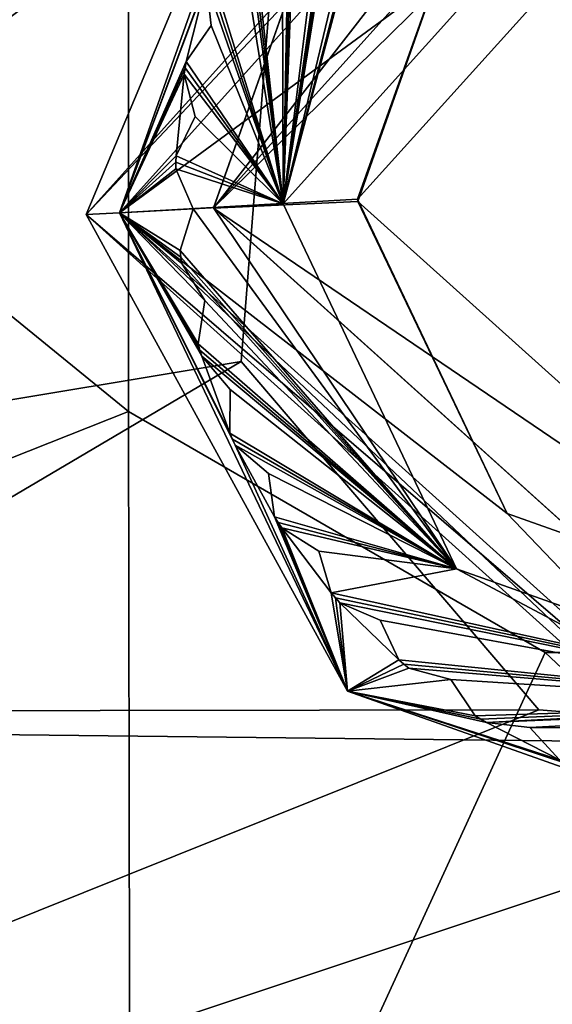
# Model space of a CAD drawing. Header units: inches. Extents: x -11.1 to 11.1, y -1.6 to 7.8.
# Tile 249 of 256: x -8.931 to -8.748, y 6.593 to 6.932. Entities that reach past the tile are written whole.
import ezdxf

# ---------------------------------------------------------------- set-up
doc = ezdxf.new("R2010")
doc.units = ezdxf.units.IN
doc.header["$LTSCALE"] = 81.481481
doc.header["$MEASUREMENT"] = 0

msp = doc.modelspace()

# ---------------------------------------------------------------- linework, layer by layer
at = {"layer": '19335', "linetype": 'Continuous'}
for points in [[(-9.5813, 7.09133, 8.57625), (-8.894, 6.96346, 8.57625), (-9.37976, 6.60487, 8.57625), (-9.5813, 7.09133, 8.57625)], [(-8.894, 6.96346, 8.57625), (-8.894, 6.79737, 8.57625), (-9.37976, 6.60487, 8.57625), (-8.894, 6.96346, 8.57625)], [(-8.894, 6.79737, 8.57625), (-8.8933, 6.40333, 8.57625), (-9.37976, 6.60487, 8.57625), (-8.894, 6.79737, 8.57625)], [(-8.894, 6.79737, 8.57625), (-8.7503, 6.71441, 8.57625), (-8.8933, 6.40333, 8.57625), (-8.894, 6.79737, 8.57625)], [(-8.7503, 6.71441, 8.57625), (-8.5623, 6.71441, 8.57625), (-8.8933, 6.40333, 8.57625), (-8.7503, 6.71441, 8.57625)], [(-8.8933, 6.40333, 8.57625), (-8.5623, 6.71441, 8.57625), (-8.4193, 6.40333, 8.57625), (-8.8933, 6.40333, 8.57625)]]:
    msp.add_3dface(points, dxfattribs=at)
at = {"layer": '19337', "linetype": 'Continuous'}
for points in [[(-8.894, 6.96346, 8.76425), (-9.5813, 7.3575, 8.76425), (-8.894, 6.79737, 8.76425), (-8.894, 6.96346, 8.76425)], [(-8.894, 6.79737, 8.76425), (-9.5813, 7.3575, 8.76425), (-9.37976, 6.60487, 8.76425), (-8.894, 6.79737, 8.76425)], [(-8.8933, 6.40333, 8.76425), (-8.894, 6.79737, 8.76425), (-9.37976, 6.60487, 8.76425), (-8.8933, 6.40333, 8.76425)], [(-8.8933, 6.40333, 8.76425), (-8.7503, 6.71441, 8.76425), (-8.894, 6.79737, 8.76425), (-8.8933, 6.40333, 8.76425)], [(-8.8933, 6.40333, 8.76425), (-8.4193, 6.40333, 8.76425), (-8.7503, 6.71441, 8.76425), (-8.8933, 6.40333, 8.76425)], [(-8.7503, 6.71441, 8.76425), (-8.4193, 6.40333, 8.76425), (-8.5623, 6.71441, 8.76425), (-8.7503, 6.71441, 8.76425)]]:
    msp.add_3dface(points, dxfattribs=at)
at = {"layer": '19344', "linetype": 'Continuous'}
for points in [[(-8.5623, 6.71441, 8.57625), (-8.7503, 6.71441, 8.57625), (-8.5623, 6.71441, 8.76425), (-8.5623, 6.71441, 8.57625)], [(-8.7503, 6.71441, 8.57625), (-8.7503, 6.71441, 8.76425), (-8.5623, 6.71441, 8.76425), (-8.7503, 6.71441, 8.57625)]]:
    msp.add_3dface(points, dxfattribs=at)
at = {"layer": '19345', "linetype": 'Continuous'}
for points in [[(-8.894, 6.79737, 8.57625), (-8.894, 6.96346, 8.57625), (-8.894, 6.79737, 8.76425), (-8.894, 6.79737, 8.57625)], [(-8.894, 6.96346, 8.57625), (-8.894, 6.96346, 8.76425), (-8.894, 6.79737, 8.76425), (-8.894, 6.96346, 8.57625)], [(-8.7503, 6.71441, 8.57625), (-8.894, 6.79737, 8.57625), (-8.7503, 6.71441, 8.76425), (-8.7503, 6.71441, 8.57625)], [(-8.7503, 6.71441, 8.76425), (-8.894, 6.79737, 8.57625), (-8.894, 6.79737, 8.76425), (-8.7503, 6.71441, 8.76425)]]:
    msp.add_3dface(points, dxfattribs=at)
at = {"layer": '19350', "linetype": 'Continuous'}
for points in [[(-9.37976, 6.60487, 8.57625), (-8.8933, 6.40333, 8.57625), (-9.37976, 6.60487, 8.76425), (-9.37976, 6.60487, 8.57625)], [(-8.8933, 6.40333, 8.57625), (-8.8933, 6.40333, 8.76425), (-9.37976, 6.60487, 8.76425), (-8.8933, 6.40333, 8.57625)]]:
    msp.add_3dface(points, dxfattribs=at)
at = {"layer": '19400', "linetype": 'Continuous'}
for points in [[(-9.58392, 6.69333, 8.76425), (-9.58392, 6.93433, 8.76425), (-8.84268, 6.97196, 8.76425), (-9.58392, 6.69333, 8.76425)], [(-8.85507, 6.8146, 8.76425), (-9.58392, 6.69333, 8.76425), (-8.84268, 6.97196, 8.76425), (-8.85507, 6.8146, 8.76425)], [(-10.03306, 6.07514, 8.76425), (-9.70807, 6.31128, 8.76425), (-7.7431, 6.8491, 8.76425), (-10.03306, 6.07514, 8.76425)], [(-8.14349, 5.6877, 8.76425), (-10.03306, 6.07514, 8.76425), (-7.7431, 6.8491, 8.76425), (-8.14349, 5.6877, 8.76425)], [(-7.7431, 6.8491, 8.76425), (-9.70807, 6.31128, 8.76425), (-8.59518, 6.68218, 8.76425), (-7.7431, 6.8491, 8.76425)], [(-8.75255, 6.69457, 8.76425), (-9.58392, 6.69333, 8.76425), (-8.85507, 6.8146, 8.76425), (-8.75255, 6.69457, 8.76425)], [(-9.70807, 6.31128, 8.76425), (-9.58392, 6.69333, 8.76425), (-8.59518, 6.68218, 8.76425), (-9.70807, 6.31128, 8.76425)], [(-8.59518, 6.68218, 8.76425), (-9.58392, 6.69333, 8.76425), (-8.75255, 6.69457, 8.76425), (-8.59518, 6.68218, 8.76425)]]:
    msp.add_3dface(points, dxfattribs=at)
at = {"layer": '19403', "linetype": 'Continuous'}
for points in [[(-9.58392, 6.93433, 8.95225), (-9.58392, 6.69333, 8.95225), (-8.72265, 7.07449, 8.95225), (-9.58392, 6.93433, 8.95225)], [(-9.58392, 6.69333, 8.95225), (-8.84268, 6.97196, 8.95225), (-8.72265, 7.07449, 8.95225), (-9.58392, 6.69333, 8.95225)], [(-9.58392, 6.69333, 8.95225), (-8.85507, 6.8146, 8.95225), (-8.84268, 6.97196, 8.95225), (-9.58392, 6.69333, 8.95225)], [(-9.70807, 6.31128, 8.95225), (-10.03306, 6.07514, 8.95225), (-7.7431, 6.8491, 8.95225), (-9.70807, 6.31128, 8.95225)], [(-7.7431, 6.8491, 8.95225), (-10.03306, 6.07514, 8.95225), (-8.14349, 5.6877, 8.95225), (-7.7431, 6.8491, 8.95225)], [(-9.70807, 6.31128, 8.95225), (-7.7431, 6.8491, 8.95225), (-8.59518, 6.68218, 8.95225), (-9.70807, 6.31128, 8.95225)], [(-9.58392, 6.69333, 8.95225), (-9.70807, 6.31128, 8.95225), (-8.85507, 6.8146, 8.95225), (-9.58392, 6.69333, 8.95225)], [(-9.70807, 6.31128, 8.95225), (-8.75255, 6.69457, 8.95225), (-8.85507, 6.8146, 8.95225), (-9.70807, 6.31128, 8.95225)], [(-9.70807, 6.31128, 8.95225), (-8.59518, 6.68218, 8.95225), (-8.75255, 6.69457, 8.95225), (-9.70807, 6.31128, 8.95225)]]:
    msp.add_3dface(points, dxfattribs=at)
at = {"layer": '19421', "linetype": 'Continuous'}
for points in [[(-8.75255, 6.69457, 8.76425), (-8.85507, 6.8146, 8.76425), (-8.75255, 6.69457, 8.95225), (-8.75255, 6.69457, 8.76425)], [(-8.75255, 6.69457, 8.95225), (-8.85507, 6.8146, 8.76425), (-8.85507, 6.8146, 8.95225), (-8.75255, 6.69457, 8.95225)], [(-8.59518, 6.68218, 8.76425), (-8.75255, 6.69457, 8.76425), (-8.59518, 6.68218, 8.95225), (-8.59518, 6.68218, 8.76425)], [(-8.59518, 6.68218, 8.95225), (-8.75255, 6.69457, 8.76425), (-8.75255, 6.69457, 8.95225), (-8.59518, 6.68218, 8.95225)]]:
    msp.add_3dface(points, dxfattribs=at)
at = {"layer": '19422', "linetype": 'Continuous'}
for points in [[(-8.85507, 6.8146, 8.76425), (-8.84268, 6.97196, 8.76425), (-8.85507, 6.8146, 8.95225), (-8.85507, 6.8146, 8.76425)], [(-8.85507, 6.8146, 8.95225), (-8.84268, 6.97196, 8.76425), (-8.84268, 6.97196, 8.95225), (-8.85507, 6.8146, 8.95225)]]:
    msp.add_3dface(points, dxfattribs=at)
at = {"layer": '69757', "color": 9, "linetype": 'Continuous', "true_color": 0xc6c1bc}
for points in [[(-8.672, 7.12799, 9.17075), (-8.90857, 6.86525, 9.17075), (-8.6714, 7.1165, 9.18225), (-8.672, 7.12799, 9.17075)], [(-8.6714, 7.1165, 9.18225), (-8.90857, 6.86525, 9.17075), (-8.89709, 6.86586, 9.18225), (-8.6714, 7.1165, 9.18225)], [(-8.90857, 6.86525, 9.17075), (-8.64584, 6.62867, 9.17075), (-8.89709, 6.86586, 9.18225), (-8.90857, 6.86525, 9.17075)], [(-8.89709, 6.86586, 9.18225), (-8.64584, 6.62867, 9.17075), (-8.64644, 6.64016, 9.18225), (-8.89709, 6.86586, 9.18225)]]:
    msp.add_3dface(points, dxfattribs=at)
at = {"layer": '69758', "color": 9, "linetype": 'Continuous', "true_color": 0xc6c1bc}
for points in [[(-8.86995, 6.82073, 8.91625), (-8.86934, 6.81856, 8.91625), (-8.86995, 6.82073, 8.95225), (-8.86995, 6.82073, 8.91625)], [(-8.86995, 6.82073, 8.95225), (-8.86934, 6.81856, 8.91625), (-8.86934, 6.81856, 8.95225), (-8.86995, 6.82073, 8.95225)], [(-8.86934, 6.81856, 8.91625), (-8.86872, 6.8164, 8.91625), (-8.86934, 6.81856, 8.95225), (-8.86934, 6.81856, 8.91625)], [(-8.86934, 6.81856, 8.95225), (-8.86872, 6.8164, 8.91625), (-8.86872, 6.8164, 8.95225), (-8.86934, 6.81856, 8.95225)]]:
    msp.add_3dface(points, dxfattribs=at)
at = {"layer": '69759', "color": 9, "linetype": 'Continuous', "true_color": 0xc6c1bc}
for points in [[(-8.78283, 6.70507, 8.91625), (-8.77444, 6.69257, 8.91625), (-8.77444, 6.69257, 8.95225), (-8.78283, 6.70507, 8.91625)], [(-8.78283, 6.70507, 8.91625), (-8.77444, 6.69257, 8.95225), (-8.78283, 6.70507, 8.95225), (-8.78283, 6.70507, 8.91625)]]:
    msp.add_3dface(points, dxfattribs=at)
at = {"layer": '69761', "color": 9, "linetype": 'Continuous', "true_color": 0xc6c1bc}
for points in [[(-8.84574, 6.77599, 8.91625), (-8.8436, 6.76109, 8.91625), (-8.8436, 6.76109, 8.95225), (-8.84574, 6.77599, 8.91625)], [(-8.84574, 6.77599, 8.91625), (-8.8436, 6.76109, 8.95225), (-8.84574, 6.77599, 8.95225), (-8.84574, 6.77599, 8.91625)]]:
    msp.add_3dface(points, dxfattribs=at)
at = {"layer": '69762', "color": 9, "linetype": 'Continuous', "true_color": 0xc6c1bc}
for points in [[(-8.87618, 6.85283, 8.91625), (-8.8759, 6.85059, 8.91625), (-8.87618, 6.85283, 8.95225), (-8.87618, 6.85283, 8.91625)], [(-8.87618, 6.85283, 8.95225), (-8.8759, 6.85059, 8.91625), (-8.8759, 6.85059, 8.95225), (-8.87618, 6.85283, 8.95225)], [(-8.8759, 6.85059, 8.91625), (-8.8756, 6.84836, 8.91625), (-8.8759, 6.85059, 8.95225), (-8.8759, 6.85059, 8.91625)], [(-8.8756, 6.84836, 8.91625), (-8.8756, 6.84836, 8.95225), (-8.8759, 6.85059, 8.95225), (-8.8756, 6.84836, 8.91625)]]:
    msp.add_3dface(points, dxfattribs=at)
at = {"layer": '69764', "color": 9, "linetype": 'Continuous', "true_color": 0xc6c1bc}
for points in [[(-8.8756, 6.84836, 8.91625), (-8.8676, 6.83561, 8.91625), (-8.8676, 6.83561, 8.95225), (-8.8756, 6.84836, 8.91625)], [(-8.8756, 6.84836, 8.91625), (-8.8676, 6.83561, 8.95225), (-8.8756, 6.84836, 8.95225), (-8.8756, 6.84836, 8.91625)]]:
    msp.add_3dface(points, dxfattribs=at)
at = {"layer": '69765', "color": 9, "linetype": 'Continuous', "true_color": 0xc6c1bc}
for points in [[(-8.87092, 6.89902, 8.91625), (-8.87755, 6.8855, 8.91625), (-8.87755, 6.8855, 8.95225), (-8.87092, 6.89902, 8.91625)], [(-8.87092, 6.89902, 8.91625), (-8.87755, 6.8855, 8.95225), (-8.87092, 6.89902, 8.95225), (-8.87092, 6.89902, 8.91625)]]:
    msp.add_3dface(points, dxfattribs=at)
at = {"layer": '69769', "color": 9, "linetype": 'Continuous', "true_color": 0xc6c1bc}
for points in [[(-8.8589, 6.80498, 8.91625), (-8.85901, 6.78993, 8.91625), (-8.85901, 6.78993, 8.95225), (-8.8589, 6.80498, 8.91625)], [(-8.8589, 6.80498, 8.91625), (-8.85901, 6.78993, 8.95225), (-8.8589, 6.80498, 8.95225), (-8.8589, 6.80498, 8.91625)]]:
    msp.add_3dface(points, dxfattribs=at)
at = {"layer": '69772', "color": 9, "linetype": 'Continuous', "true_color": 0xc6c1bc}
for points in [[(-8.77059, 6.69023, 8.91625), (-8.75563, 6.68854, 8.91625), (-8.75563, 6.68854, 8.95225), (-8.77059, 6.69023, 8.91625)], [(-8.77059, 6.69023, 8.91625), (-8.75563, 6.68854, 8.95225), (-8.77059, 6.69023, 8.95225), (-8.77059, 6.69023, 8.91625)]]:
    msp.add_3dface(points, dxfattribs=at)
at = {"layer": '69773', "color": 9, "linetype": 'Continuous', "true_color": 0xc6c1bc}
for points in [[(-8.66969, 7.08405, 8.85025), (-8.81213, 7.01603, 8.83225), (-8.86463, 6.86755, 8.85025), (-8.66969, 7.08405, 8.85025)], [(-8.81213, 7.01603, 8.83225), (-8.86463, 6.86748, 8.83225), (-8.86463, 6.86755, 8.85025), (-8.81213, 7.01603, 8.83225)], [(-8.86463, 6.86748, 8.83225), (-8.64814, 6.67261, 8.83225), (-8.86463, 6.86755, 8.85025), (-8.86463, 6.86748, 8.83225)], [(-8.86463, 6.86755, 8.85025), (-8.64814, 6.67261, 8.83225), (-8.64814, 6.67261, 8.85025), (-8.86463, 6.86755, 8.85025)]]:
    msp.add_3dface(points, dxfattribs=at)
at = {"layer": '69774', "color": 9, "linetype": 'Continuous', "true_color": 0xc6c1bc}
for points in [[(-8.66709, 7.03437, 9.18225), (-8.81497, 6.87054, 9.18225), (-8.66709, 7.03437, 8.83225), (-8.66709, 7.03437, 9.18225)], [(-8.66709, 7.03437, 8.83225), (-8.81497, 6.87054, 9.18225), (-8.77505, 6.98286, 8.83225), (-8.66709, 7.03437, 8.83225)], [(-8.77505, 6.98286, 8.83225), (-8.81497, 6.87054, 9.18225), (-8.81493, 6.86978, 8.83225), (-8.77505, 6.98286, 8.83225)], [(-8.81497, 6.87054, 9.18225), (-8.76349, 6.76224, 9.18225), (-8.81493, 6.86978, 8.83225), (-8.81497, 6.87054, 9.18225)], [(-8.76349, 6.76224, 9.18225), (-8.65074, 6.72229, 9.18225), (-8.81493, 6.86978, 8.83225), (-8.76349, 6.76224, 9.18225)], [(-8.81493, 6.86978, 8.83225), (-8.65074, 6.72229, 9.18225), (-8.65074, 6.72229, 8.83225), (-8.81493, 6.86978, 8.83225)]]:
    msp.add_3dface(points, dxfattribs=at)
at = {"layer": '69775', "color": 9, "linetype": 'Continuous', "true_color": 0xc6c1bc}
for points in [[(-8.84114, 6.75731, 8.91625), (-8.8284, 6.74929, 8.91625), (-8.8284, 6.74929, 8.95225), (-8.84114, 6.75731, 8.91625)], [(-8.84114, 6.75731, 8.91625), (-8.8284, 6.74929, 8.95225), (-8.84114, 6.75731, 8.95225), (-8.84114, 6.75731, 8.91625)]]:
    msp.add_3dface(points, dxfattribs=at)
at = {"layer": '69776', "color": 9, "linetype": 'Continuous', "true_color": 0xc6c1bc}
for points in [[(-8.87164, 6.86719, 8.91625), (-8.87618, 6.85283, 8.91625), (-8.87618, 6.85283, 8.95225), (-8.87164, 6.86719, 8.91625)], [(-8.87164, 6.86719, 8.91625), (-8.87618, 6.85283, 8.95225), (-8.87164, 6.86719, 8.95225), (-8.87164, 6.86719, 8.91625)]]:
    msp.add_3dface(points, dxfattribs=at)
at = {"layer": '69779', "color": 9, "linetype": 'Continuous', "true_color": 0xc6c1bc}
for points in [[(-8.8284, 6.74929, 8.91625), (-8.82406, 6.73488, 8.91625), (-8.82406, 6.73488, 8.95225), (-8.8284, 6.74929, 8.91625)], [(-8.8284, 6.74929, 8.91625), (-8.82406, 6.73488, 8.95225), (-8.8284, 6.74929, 8.95225), (-8.8284, 6.74929, 8.91625)]]:
    msp.add_3dface(points, dxfattribs=at)
at = {"layer": '69781', "color": 9, "linetype": 'Continuous', "true_color": 0xc6c1bc}
for points in [[(-8.66844, 7.06006, 8.91625), (-8.66969, 7.08405, 8.85025), (-8.86463, 6.86755, 8.85025), (-8.66844, 7.06006, 8.91625)], [(-8.84065, 6.8689, 8.91625), (-8.66844, 7.06006, 8.91625), (-8.86463, 6.86755, 8.85025), (-8.84065, 6.8689, 8.91625)], [(-8.78085, 6.74324, 8.91625), (-8.84065, 6.8689, 8.91625), (-8.86463, 6.86755, 8.85025), (-8.78085, 6.74324, 8.91625)], [(-8.78085, 6.74324, 8.91625), (-8.86463, 6.86755, 8.85025), (-8.64814, 6.67261, 8.85025), (-8.78085, 6.74324, 8.91625)], [(-8.6494, 6.6966, 8.91625), (-8.78085, 6.74324, 8.91625), (-8.64814, 6.67261, 8.85025), (-8.6494, 6.6966, 8.91625)]]:
    msp.add_3dface(points, dxfattribs=at)
at = {"layer": '69784', "color": 9, "linetype": 'Continuous', "true_color": 0xc6c1bc}
for points in [[(-8.79737, 6.70898, 8.91625), (-8.78283, 6.70507, 8.91625), (-8.78283, 6.70507, 8.95225), (-8.79737, 6.70898, 8.91625)], [(-8.79737, 6.70898, 8.91625), (-8.78283, 6.70507, 8.95225), (-8.79737, 6.70898, 8.95225), (-8.79737, 6.70898, 8.91625)]]:
    msp.add_3dface(points, dxfattribs=at)
at = {"layer": '69787', "color": 9, "linetype": 'Continuous', "true_color": 0xc6c1bc}
for points in [[(-8.8676, 6.83561, 8.91625), (-8.86995, 6.82073, 8.91625), (-8.86995, 6.82073, 8.95225), (-8.8676, 6.83561, 8.91625)], [(-8.8676, 6.83561, 8.91625), (-8.86995, 6.82073, 8.95225), (-8.8676, 6.83561, 8.95225), (-8.8676, 6.83561, 8.91625)]]:
    msp.add_3dface(points, dxfattribs=at)
at = {"layer": '69796', "color": 9, "linetype": 'Continuous', "true_color": 0xc6c1bc}
for points in [[(-8.86872, 6.8164, 8.91625), (-8.8589, 6.80498, 8.91625), (-8.8589, 6.80498, 8.95225), (-8.86872, 6.8164, 8.91625)], [(-8.86872, 6.8164, 8.95225), (-8.86872, 6.8164, 8.91625), (-8.8589, 6.80498, 8.95225), (-8.86872, 6.8164, 8.95225)]]:
    msp.add_3dface(points, dxfattribs=at)
at = {"layer": '69810', "color": 9, "linetype": 'Continuous', "true_color": 0xc6c1bc}
for points in [[(-8.85901, 6.78993, 8.91625), (-8.85809, 6.78787, 8.91625), (-8.85901, 6.78993, 8.95225), (-8.85901, 6.78993, 8.91625)], [(-8.85809, 6.78787, 8.91625), (-8.85809, 6.78787, 8.95225), (-8.85901, 6.78993, 8.95225), (-8.85809, 6.78787, 8.91625)], [(-8.85809, 6.78787, 8.91625), (-8.85714, 6.78582, 8.91625), (-8.85809, 6.78787, 8.95225), (-8.85809, 6.78787, 8.91625)], [(-8.85714, 6.78582, 8.91625), (-8.85714, 6.78582, 8.95225), (-8.85809, 6.78787, 8.95225), (-8.85714, 6.78582, 8.91625)]]:
    msp.add_3dface(points, dxfattribs=at)
at = {"layer": '69814', "color": 9, "linetype": 'Continuous', "true_color": 0xc6c1bc}
for points in [[(-8.81213, 7.01603, 8.83225), (-8.77505, 6.98286, 8.83225), (-8.86463, 6.86748, 8.83225), (-8.81213, 7.01603, 8.83225)], [(-8.77505, 6.98286, 8.83225), (-8.81493, 6.86978, 8.83225), (-8.86463, 6.86748, 8.83225), (-8.77505, 6.98286, 8.83225)], [(-8.81493, 6.86978, 8.83225), (-8.65074, 6.72229, 8.83225), (-8.86463, 6.86748, 8.83225), (-8.81493, 6.86978, 8.83225)], [(-8.65074, 6.72229, 8.83225), (-8.64814, 6.67261, 8.83225), (-8.86463, 6.86748, 8.83225), (-8.65074, 6.72229, 8.83225)]]:
    msp.add_3dface(points, dxfattribs=at)
at = {"layer": '69815', "color": 9, "linetype": 'Continuous', "true_color": 0xc6c1bc}
for points in [[(-8.80727, 6.72547, 8.91625), (-8.80083, 6.71186, 8.91625), (-8.80083, 6.71186, 8.95225), (-8.80727, 6.72547, 8.91625)], [(-8.80727, 6.72547, 8.91625), (-8.80083, 6.71186, 8.95225), (-8.80727, 6.72547, 8.95225), (-8.80727, 6.72547, 8.91625)]]:
    msp.add_3dface(points, dxfattribs=at)
at = {"layer": '69816', "color": 9, "linetype": 'Continuous', "true_color": 0xc6c1bc}
for points in [[(-8.6714, 7.1165, 9.18225), (-8.89709, 6.86586, 9.18225), (-8.66709, 7.03437, 9.18225), (-8.6714, 7.1165, 9.18225)], [(-8.66709, 7.03437, 9.18225), (-8.89709, 6.86586, 9.18225), (-8.81497, 6.87054, 9.18225), (-8.66709, 7.03437, 9.18225)], [(-8.81497, 6.87054, 9.18225), (-8.89709, 6.86586, 9.18225), (-8.76349, 6.76224, 9.18225), (-8.81497, 6.87054, 9.18225)], [(-8.89709, 6.86586, 9.18225), (-8.64644, 6.64016, 9.18225), (-8.76349, 6.76224, 9.18225), (-8.89709, 6.86586, 9.18225)], [(-8.64644, 6.64016, 9.18225), (-8.65074, 6.72229, 9.18225), (-8.76349, 6.76224, 9.18225), (-8.64644, 6.64016, 9.18225)]]:
    msp.add_3dface(points, dxfattribs=at)
at = {"layer": '69818', "color": 9, "linetype": 'Continuous', "true_color": 0xc6c1bc}
for points in [[(-8.82107, 6.7315, 8.91625), (-8.80727, 6.72547, 8.91625), (-8.80727, 6.72547, 8.95225), (-8.82107, 6.7315, 8.91625)], [(-8.82107, 6.7315, 8.91625), (-8.80727, 6.72547, 8.95225), (-8.82107, 6.7315, 8.95225), (-8.82107, 6.7315, 8.91625)]]:
    msp.add_3dface(points, dxfattribs=at)
at = {"layer": '69831', "color": 9, "linetype": 'Continuous', "true_color": 0xc6c1bc}
for points in [[(-8.87444, 6.91578, 8.91625), (-8.87481, 6.91356, 8.91625), (-8.87444, 6.91578, 8.95225), (-8.87444, 6.91578, 8.91625)], [(-8.87481, 6.91356, 8.91625), (-8.87481, 6.91356, 8.95225), (-8.87444, 6.91578, 8.95225), (-8.87481, 6.91356, 8.91625)], [(-8.87404, 6.918, 8.91625), (-8.87444, 6.91578, 8.91625), (-8.87404, 6.918, 8.95225), (-8.87404, 6.918, 8.91625)], [(-8.87404, 6.918, 8.95225), (-8.87444, 6.91578, 8.91625), (-8.87444, 6.91578, 8.95225), (-8.87404, 6.918, 8.95225)]]:
    msp.add_3dface(points, dxfattribs=at)
at = {"layer": '69834', "color": 9, "linetype": 'Continuous', "true_color": 0xc6c1bc}
for points in [[(-8.80083, 6.71186, 8.91625), (-8.79911, 6.71041, 8.91625), (-8.80083, 6.71186, 8.95225), (-8.80083, 6.71186, 8.91625)], [(-8.79911, 6.71041, 8.91625), (-8.79911, 6.71041, 8.95225), (-8.80083, 6.71186, 8.95225), (-8.79911, 6.71041, 8.91625)], [(-8.79911, 6.71041, 8.91625), (-8.79737, 6.70898, 8.91625), (-8.79911, 6.71041, 8.95225), (-8.79911, 6.71041, 8.91625)], [(-8.79737, 6.70898, 8.91625), (-8.79737, 6.70898, 8.95225), (-8.79911, 6.71041, 8.95225), (-8.79737, 6.70898, 8.91625)]]:
    msp.add_3dface(points, dxfattribs=at)
at = {"layer": '69837', "color": 9, "linetype": 'Continuous', "true_color": 0xc6c1bc}
for points in [[(-8.87765, 6.88099, 8.91625), (-8.87164, 6.86719, 8.91625), (-8.87164, 6.86719, 8.95225), (-8.87765, 6.88099, 8.91625)], [(-8.87765, 6.88099, 8.91625), (-8.87164, 6.86719, 8.95225), (-8.87765, 6.88099, 8.95225), (-8.87765, 6.88099, 8.91625)]]:
    msp.add_3dface(points, dxfattribs=at)
at = {"layer": '69845', "color": 9, "linetype": 'Continuous', "true_color": 0xc6c1bc}
for points in [[(-8.82406, 6.73488, 8.91625), (-8.82257, 6.73318, 8.91625), (-8.82406, 6.73488, 8.95225), (-8.82406, 6.73488, 8.91625)], [(-8.82257, 6.73318, 8.91625), (-8.82257, 6.73318, 8.95225), (-8.82406, 6.73488, 8.95225), (-8.82257, 6.73318, 8.91625)], [(-8.82257, 6.73318, 8.91625), (-8.82107, 6.7315, 8.91625), (-8.82257, 6.73318, 8.95225), (-8.82257, 6.73318, 8.91625)], [(-8.82107, 6.7315, 8.91625), (-8.82107, 6.7315, 8.95225), (-8.82257, 6.73318, 8.95225), (-8.82107, 6.7315, 8.91625)]]:
    msp.add_3dface(points, dxfattribs=at)
at = {"layer": '69846', "color": 9, "linetype": 'Continuous', "true_color": 0xc6c1bc}
for points in [[(-8.8363, 7.03775, 8.95225), (-8.86645, 6.94749, 8.95225), (-8.89709, 6.86584, 8.95225), (-8.8363, 7.03775, 8.95225)], [(-8.86645, 6.94749, 8.95225), (-8.86715, 6.94534, 8.95225), (-8.89709, 6.86584, 8.95225), (-8.86645, 6.94749, 8.95225)], [(-8.86715, 6.94534, 8.95225), (-8.87404, 6.918, 8.95225), (-8.89709, 6.86584, 8.95225), (-8.86715, 6.94534, 8.95225)], [(-8.86547, 6.93038, 8.95225), (-8.87404, 6.918, 8.95225), (-8.86715, 6.94534, 8.95225), (-8.86547, 6.93038, 8.95225)], [(-8.87404, 6.918, 8.95225), (-8.87444, 6.91578, 8.95225), (-8.89709, 6.86584, 8.95225), (-8.87404, 6.918, 8.95225)], [(-8.87444, 6.91578, 8.95225), (-8.87481, 6.91356, 8.95225), (-8.89709, 6.86584, 8.95225), (-8.87444, 6.91578, 8.95225)], [(-8.87481, 6.91356, 8.95225), (-8.87755, 6.8855, 8.95225), (-8.89709, 6.86584, 8.95225), (-8.87481, 6.91356, 8.95225)], [(-8.87092, 6.89902, 8.95225), (-8.87755, 6.8855, 8.95225), (-8.87481, 6.91356, 8.95225), (-8.87092, 6.89902, 8.95225)], [(-8.87755, 6.8855, 8.95225), (-8.87761, 6.88324, 8.95225), (-8.89709, 6.86584, 8.95225), (-8.87755, 6.8855, 8.95225)], [(-8.87761, 6.88324, 8.95225), (-8.87765, 6.88099, 8.95225), (-8.89709, 6.86584, 8.95225), (-8.87761, 6.88324, 8.95225)], [(-8.87765, 6.88099, 8.95225), (-8.87164, 6.86719, 8.95225), (-8.89709, 6.86584, 8.95225), (-8.87765, 6.88099, 8.95225)], [(-8.87164, 6.86719, 8.95225), (-8.87618, 6.85283, 8.95225), (-8.89709, 6.86584, 8.95225), (-8.87164, 6.86719, 8.95225)], [(-8.86995, 6.82073, 8.95225), (-8.86934, 6.81856, 8.95225), (-8.89709, 6.86584, 8.95225), (-8.86995, 6.82073, 8.95225)], [(-8.8676, 6.83561, 8.95225), (-8.86995, 6.82073, 8.95225), (-8.89709, 6.86584, 8.95225), (-8.8676, 6.83561, 8.95225)], [(-8.86934, 6.81856, 8.95225), (-8.86872, 6.8164, 8.95225), (-8.89709, 6.86584, 8.95225), (-8.86934, 6.81856, 8.95225)], [(-8.89709, 6.86584, 8.95225), (-8.86872, 6.8164, 8.95225), (-8.85901, 6.78993, 8.95225), (-8.89709, 6.86584, 8.95225)], [(-8.8756, 6.84836, 8.95225), (-8.8676, 6.83561, 8.95225), (-8.89709, 6.86584, 8.95225), (-8.8756, 6.84836, 8.95225)], [(-8.8759, 6.85059, 8.95225), (-8.8756, 6.84836, 8.95225), (-8.89709, 6.86584, 8.95225), (-8.8759, 6.85059, 8.95225)], [(-8.87618, 6.85283, 8.95225), (-8.8759, 6.85059, 8.95225), (-8.89709, 6.86584, 8.95225), (-8.87618, 6.85283, 8.95225)], [(-8.81852, 6.70111, 8.95225), (-8.89709, 6.86584, 8.95225), (-8.85714, 6.78582, 8.95225), (-8.81852, 6.70111, 8.95225)], [(-8.85714, 6.78582, 8.95225), (-8.89709, 6.86584, 8.95225), (-8.85809, 6.78787, 8.95225), (-8.85714, 6.78582, 8.95225)], [(-8.85809, 6.78787, 8.95225), (-8.89709, 6.86584, 8.95225), (-8.85901, 6.78993, 8.95225), (-8.85809, 6.78787, 8.95225)], [(-8.85901, 6.78993, 8.95225), (-8.86872, 6.8164, 8.95225), (-8.8589, 6.80498, 8.95225), (-8.85901, 6.78993, 8.95225)], [(-8.8436, 6.76109, 8.95225), (-8.81852, 6.70111, 8.95225), (-8.85714, 6.78582, 8.95225), (-8.8436, 6.76109, 8.95225)], [(-8.84574, 6.77599, 8.95225), (-8.8436, 6.76109, 8.95225), (-8.85714, 6.78582, 8.95225), (-8.84574, 6.77599, 8.95225)], [(-8.84238, 6.75919, 8.95225), (-8.81852, 6.70111, 8.95225), (-8.8436, 6.76109, 8.95225), (-8.84238, 6.75919, 8.95225)], [(-8.84114, 6.75731, 8.95225), (-8.81852, 6.70111, 8.95225), (-8.84238, 6.75919, 8.95225), (-8.84114, 6.75731, 8.95225)], [(-8.82406, 6.73488, 8.95225), (-8.81852, 6.70111, 8.95225), (-8.84114, 6.75731, 8.95225), (-8.82406, 6.73488, 8.95225)], [(-8.8284, 6.74929, 8.95225), (-8.82406, 6.73488, 8.95225), (-8.84114, 6.75731, 8.95225), (-8.8284, 6.74929, 8.95225)], [(-8.82257, 6.73318, 8.95225), (-8.81852, 6.70111, 8.95225), (-8.82406, 6.73488, 8.95225), (-8.82257, 6.73318, 8.95225)], [(-8.82107, 6.7315, 8.95225), (-8.81852, 6.70111, 8.95225), (-8.82257, 6.73318, 8.95225), (-8.82107, 6.7315, 8.95225)], [(-8.80083, 6.71186, 8.95225), (-8.81852, 6.70111, 8.95225), (-8.82107, 6.7315, 8.95225), (-8.80083, 6.71186, 8.95225)], [(-8.80727, 6.72547, 8.95225), (-8.80083, 6.71186, 8.95225), (-8.82107, 6.7315, 8.95225), (-8.80727, 6.72547, 8.95225)], [(-8.79911, 6.71041, 8.95225), (-8.81852, 6.70111, 8.95225), (-8.80083, 6.71186, 8.95225), (-8.79911, 6.71041, 8.95225)], [(-8.79737, 6.70898, 8.95225), (-8.81852, 6.70111, 8.95225), (-8.79911, 6.71041, 8.95225), (-8.79737, 6.70898, 8.95225)], [(-8.78283, 6.70507, 8.95225), (-8.81852, 6.70111, 8.95225), (-8.79737, 6.70898, 8.95225), (-8.78283, 6.70507, 8.95225)], [(-8.77444, 6.69257, 8.95225), (-8.81852, 6.70111, 8.95225), (-8.78283, 6.70507, 8.95225), (-8.77444, 6.69257, 8.95225)], [(-8.64644, 6.64016, 8.95225), (-8.81852, 6.70111, 8.95225), (-8.71455, 6.66677, 8.95225), (-8.64644, 6.64016, 8.95225)], [(-8.71455, 6.66677, 8.95225), (-8.81852, 6.70111, 8.95225), (-8.7413, 6.67569, 8.95225), (-8.71455, 6.66677, 8.95225)], [(-8.7413, 6.67569, 8.95225), (-8.81852, 6.70111, 8.95225), (-8.74337, 6.67654, 8.95225), (-8.7413, 6.67569, 8.95225)], [(-8.74337, 6.67654, 8.95225), (-8.81852, 6.70111, 8.95225), (-8.74546, 6.67743, 8.95225), (-8.74337, 6.67654, 8.95225)], [(-8.74546, 6.67743, 8.95225), (-8.81852, 6.70111, 8.95225), (-8.77059, 6.69023, 8.95225), (-8.74546, 6.67743, 8.95225)], [(-8.77059, 6.69023, 8.95225), (-8.81852, 6.70111, 8.95225), (-8.77252, 6.69139, 8.95225), (-8.77059, 6.69023, 8.95225)], [(-8.77252, 6.69139, 8.95225), (-8.81852, 6.70111, 8.95225), (-8.77444, 6.69257, 8.95225), (-8.77252, 6.69139, 8.95225)], [(-8.75563, 6.68854, 8.95225), (-8.74546, 6.67743, 8.95225), (-8.77059, 6.69023, 8.95225), (-8.75563, 6.68854, 8.95225)]]:
    msp.add_3dface(points, dxfattribs=at)
at = {"layer": '69847', "color": 9, "linetype": 'Continuous', "true_color": 0xc6c1bc}
for points in [[(-8.672, 7.12799, 8.96375), (-8.8363, 7.03775, 8.95225), (-8.90857, 6.86525, 8.96375), (-8.672, 7.12799, 8.96375)], [(-8.8363, 7.03775, 8.95225), (-8.89709, 6.86584, 8.95225), (-8.90857, 6.86525, 8.96375), (-8.8363, 7.03775, 8.95225)], [(-8.89709, 6.86584, 8.95225), (-8.81852, 6.70111, 8.95225), (-8.90857, 6.86525, 8.96375), (-8.89709, 6.86584, 8.95225)], [(-8.81852, 6.70111, 8.95225), (-8.64644, 6.64016, 8.95225), (-8.90857, 6.86525, 8.96375), (-8.81852, 6.70111, 8.95225)], [(-8.64644, 6.64016, 8.95225), (-8.64584, 6.62867, 8.96375), (-8.90857, 6.86525, 8.96375), (-8.64644, 6.64016, 8.95225)]]:
    msp.add_3dface(points, dxfattribs=at)
at = {"layer": '69848', "color": 9, "linetype": 'Continuous', "true_color": 0xc6c1bc}
for points in [[(-8.87755, 6.8855, 8.91625), (-8.87761, 6.88324, 8.91625), (-8.87755, 6.8855, 8.95225), (-8.87755, 6.8855, 8.91625)], [(-8.87755, 6.8855, 8.95225), (-8.87761, 6.88324, 8.91625), (-8.87761, 6.88324, 8.95225), (-8.87755, 6.8855, 8.95225)], [(-8.87761, 6.88324, 8.91625), (-8.87765, 6.88099, 8.91625), (-8.87761, 6.88324, 8.95225), (-8.87761, 6.88324, 8.91625)], [(-8.87765, 6.88099, 8.91625), (-8.87765, 6.88099, 8.95225), (-8.87761, 6.88324, 8.95225), (-8.87765, 6.88099, 8.91625)]]:
    msp.add_3dface(points, dxfattribs=at)
at = {"layer": '69852', "color": 9, "linetype": 'Continuous', "true_color": 0xc6c1bc}
for points in [[(-8.79143, 7.05238, 8.91625), (-8.66844, 7.06006, 8.91625), (-8.84065, 6.8689, 8.91625), (-8.79143, 7.05238, 8.91625)], [(-8.79322, 7.051, 8.91625), (-8.79143, 7.05238, 8.91625), (-8.84065, 6.8689, 8.91625), (-8.79322, 7.051, 8.91625)], [(-8.80026, 7.03769, 8.91625), (-8.79322, 7.051, 8.91625), (-8.84065, 6.8689, 8.91625), (-8.80026, 7.03769, 8.91625)], [(-8.81431, 7.03229, 8.91625), (-8.80026, 7.03769, 8.91625), (-8.84065, 6.8689, 8.91625), (-8.81431, 7.03229, 8.91625)], [(-8.81589, 7.03068, 8.91625), (-8.81431, 7.03229, 8.91625), (-8.84065, 6.8689, 8.91625), (-8.81589, 7.03068, 8.91625)], [(-8.81745, 7.02906, 8.91625), (-8.81589, 7.03068, 8.91625), (-8.84065, 6.8689, 8.91625), (-8.81745, 7.02906, 8.91625)], [(-8.82243, 7.01485, 8.91625), (-8.81745, 7.02906, 8.91625), (-8.84065, 6.8689, 8.91625), (-8.82243, 7.01485, 8.91625)], [(-8.83552, 7.00741, 8.91625), (-8.82243, 7.01485, 8.91625), (-8.84065, 6.8689, 8.91625), (-8.83552, 7.00741, 8.91625)], [(-8.83684, 7.00558, 8.91625), (-8.83552, 7.00741, 8.91625), (-8.84065, 6.8689, 8.91625), (-8.83684, 7.00558, 8.91625)], [(-8.83815, 7.00374, 8.91625), (-8.83684, 7.00558, 8.91625), (-8.84065, 6.8689, 8.91625), (-8.83815, 7.00374, 8.91625)], [(-8.84095, 6.98895, 8.91625), (-8.83815, 7.00374, 8.91625), (-8.84065, 6.8689, 8.91625), (-8.84095, 6.98895, 8.91625)], [(-8.85279, 6.97965, 8.91625), (-8.84095, 6.98895, 8.91625), (-8.84065, 6.8689, 8.91625), (-8.85279, 6.97965, 8.91625)], [(-8.85484, 6.97563, 8.91625), (-8.85382, 6.97764, 8.91625), (-8.84065, 6.8689, 8.91625), (-8.85484, 6.97563, 8.91625)], [(-8.85382, 6.97764, 8.91625), (-8.85279, 6.97965, 8.91625), (-8.84065, 6.8689, 8.91625), (-8.85382, 6.97764, 8.91625)], [(-8.85541, 6.96059, 8.91625), (-8.85484, 6.97563, 8.91625), (-8.84065, 6.8689, 8.91625), (-8.85541, 6.96059, 8.91625)], [(-8.86572, 6.94962, 8.91625), (-8.85541, 6.96059, 8.91625), (-8.84065, 6.8689, 8.91625), (-8.86572, 6.94962, 8.91625)], [(-8.86645, 6.94749, 8.91625), (-8.86572, 6.94962, 8.91625), (-8.84065, 6.8689, 8.91625), (-8.86645, 6.94749, 8.91625)], [(-8.86715, 6.94534, 8.91625), (-8.86645, 6.94749, 8.91625), (-8.84065, 6.8689, 8.91625), (-8.86715, 6.94534, 8.91625)], [(-8.86547, 6.93038, 8.91625), (-8.86715, 6.94534, 8.91625), (-8.84065, 6.8689, 8.91625), (-8.86547, 6.93038, 8.91625)], [(-8.87404, 6.918, 8.91625), (-8.86547, 6.93038, 8.91625), (-8.84065, 6.8689, 8.91625), (-8.87404, 6.918, 8.91625)], [(-8.87481, 6.91356, 8.91625), (-8.87444, 6.91578, 8.91625), (-8.84065, 6.8689, 8.91625), (-8.87481, 6.91356, 8.91625)], [(-8.87444, 6.91578, 8.91625), (-8.87404, 6.918, 8.91625), (-8.84065, 6.8689, 8.91625), (-8.87444, 6.91578, 8.91625)], [(-8.87092, 6.89902, 8.91625), (-8.87481, 6.91356, 8.91625), (-8.84065, 6.8689, 8.91625), (-8.87092, 6.89902, 8.91625)], [(-8.87755, 6.8855, 8.91625), (-8.87092, 6.89902, 8.91625), (-8.84065, 6.8689, 8.91625), (-8.87755, 6.8855, 8.91625)], [(-8.87761, 6.88324, 8.91625), (-8.87755, 6.8855, 8.91625), (-8.84065, 6.8689, 8.91625), (-8.87761, 6.88324, 8.91625)], [(-8.87765, 6.88099, 8.91625), (-8.87761, 6.88324, 8.91625), (-8.84065, 6.8689, 8.91625), (-8.87765, 6.88099, 8.91625)], [(-8.87164, 6.86719, 8.91625), (-8.87765, 6.88099, 8.91625), (-8.84065, 6.8689, 8.91625), (-8.87164, 6.86719, 8.91625)], [(-8.78085, 6.74324, 8.91625), (-8.87164, 6.86719, 8.91625), (-8.84065, 6.8689, 8.91625), (-8.78085, 6.74324, 8.91625)], [(-8.87618, 6.85283, 8.91625), (-8.87164, 6.86719, 8.91625), (-8.78085, 6.74324, 8.91625), (-8.87618, 6.85283, 8.91625)], [(-8.8759, 6.85059, 8.91625), (-8.87618, 6.85283, 8.91625), (-8.78085, 6.74324, 8.91625), (-8.8759, 6.85059, 8.91625)], [(-8.8756, 6.84836, 8.91625), (-8.8759, 6.85059, 8.91625), (-8.78085, 6.74324, 8.91625), (-8.8756, 6.84836, 8.91625)], [(-8.8676, 6.83561, 8.91625), (-8.8756, 6.84836, 8.91625), (-8.78085, 6.74324, 8.91625), (-8.8676, 6.83561, 8.91625)], [(-8.86995, 6.82073, 8.91625), (-8.8676, 6.83561, 8.91625), (-8.78085, 6.74324, 8.91625), (-8.86995, 6.82073, 8.91625)], [(-8.86934, 6.81856, 8.91625), (-8.86995, 6.82073, 8.91625), (-8.78085, 6.74324, 8.91625), (-8.86934, 6.81856, 8.91625)], [(-8.86872, 6.8164, 8.91625), (-8.86934, 6.81856, 8.91625), (-8.78085, 6.74324, 8.91625), (-8.86872, 6.8164, 8.91625)], [(-8.8589, 6.80498, 8.91625), (-8.86872, 6.8164, 8.91625), (-8.78085, 6.74324, 8.91625), (-8.8589, 6.80498, 8.91625)], [(-8.85901, 6.78993, 8.91625), (-8.8589, 6.80498, 8.91625), (-8.78085, 6.74324, 8.91625), (-8.85901, 6.78993, 8.91625)], [(-8.85809, 6.78787, 8.91625), (-8.85901, 6.78993, 8.91625), (-8.78085, 6.74324, 8.91625), (-8.85809, 6.78787, 8.91625)], [(-8.85714, 6.78582, 8.91625), (-8.85809, 6.78787, 8.91625), (-8.78085, 6.74324, 8.91625), (-8.85714, 6.78582, 8.91625)], [(-8.84574, 6.77599, 8.91625), (-8.85714, 6.78582, 8.91625), (-8.78085, 6.74324, 8.91625), (-8.84574, 6.77599, 8.91625)], [(-8.8436, 6.76109, 8.91625), (-8.84574, 6.77599, 8.91625), (-8.78085, 6.74324, 8.91625), (-8.8436, 6.76109, 8.91625)], [(-8.84238, 6.75919, 8.91625), (-8.8436, 6.76109, 8.91625), (-8.78085, 6.74324, 8.91625), (-8.84238, 6.75919, 8.91625)], [(-8.84114, 6.75731, 8.91625), (-8.84238, 6.75919, 8.91625), (-8.78085, 6.74324, 8.91625), (-8.84114, 6.75731, 8.91625)], [(-8.8284, 6.74929, 8.91625), (-8.84114, 6.75731, 8.91625), (-8.78085, 6.74324, 8.91625), (-8.8284, 6.74929, 8.91625)], [(-8.82406, 6.73488, 8.91625), (-8.8284, 6.74929, 8.91625), (-8.78085, 6.74324, 8.91625), (-8.82406, 6.73488, 8.91625)], [(-8.6494, 6.6966, 8.91625), (-8.82406, 6.73488, 8.91625), (-8.78085, 6.74324, 8.91625), (-8.6494, 6.6966, 8.91625)], [(-8.82257, 6.73318, 8.91625), (-8.82406, 6.73488, 8.91625), (-8.6494, 6.6966, 8.91625), (-8.82257, 6.73318, 8.91625)], [(-8.82107, 6.7315, 8.91625), (-8.82257, 6.73318, 8.91625), (-8.6494, 6.6966, 8.91625), (-8.82107, 6.7315, 8.91625)], [(-8.80727, 6.72547, 8.91625), (-8.82107, 6.7315, 8.91625), (-8.6494, 6.6966, 8.91625), (-8.80727, 6.72547, 8.91625)], [(-8.80083, 6.71186, 8.91625), (-8.80727, 6.72547, 8.91625), (-8.6494, 6.6966, 8.91625), (-8.80083, 6.71186, 8.91625)], [(-8.79911, 6.71041, 8.91625), (-8.80083, 6.71186, 8.91625), (-8.6494, 6.6966, 8.91625), (-8.79911, 6.71041, 8.91625)], [(-8.79737, 6.70898, 8.91625), (-8.79911, 6.71041, 8.91625), (-8.6494, 6.6966, 8.91625), (-8.79737, 6.70898, 8.91625)], [(-8.78283, 6.70507, 8.91625), (-8.79737, 6.70898, 8.91625), (-8.6494, 6.6966, 8.91625), (-8.78283, 6.70507, 8.91625)], [(-8.77444, 6.69257, 8.91625), (-8.78283, 6.70507, 8.91625), (-8.6494, 6.6966, 8.91625), (-8.77444, 6.69257, 8.91625)], [(-8.75563, 6.68854, 8.91625), (-8.77059, 6.69023, 8.91625), (-8.54291, 6.69968, 8.91625), (-8.75563, 6.68854, 8.91625)], [(-8.77059, 6.69023, 8.91625), (-8.6494, 6.6966, 8.91625), (-8.54291, 6.69968, 8.91625), (-8.77059, 6.69023, 8.91625)], [(-8.55185, 6.68757, 8.91625), (-8.75563, 6.68854, 8.91625), (-8.54291, 6.69968, 8.91625), (-8.55185, 6.68757, 8.91625)], [(-8.77252, 6.69139, 8.91625), (-8.77444, 6.69257, 8.91625), (-8.6494, 6.6966, 8.91625), (-8.77252, 6.69139, 8.91625)], [(-8.77059, 6.69023, 8.91625), (-8.77252, 6.69139, 8.91625), (-8.6494, 6.6966, 8.91625), (-8.77059, 6.69023, 8.91625)], [(-8.74546, 6.67743, 8.91625), (-8.75563, 6.68854, 8.91625), (-8.55185, 6.68757, 8.91625), (-8.74546, 6.67743, 8.91625)]]:
    msp.add_3dface(points, dxfattribs=at)
at = {"layer": '69854', "color": 9, "linetype": 'Continuous', "true_color": 0xc6c1bc}
for points in [[(-8.8436, 6.76109, 8.91625), (-8.84238, 6.75919, 8.91625), (-8.8436, 6.76109, 8.95225), (-8.8436, 6.76109, 8.91625)], [(-8.84238, 6.75919, 8.91625), (-8.84238, 6.75919, 8.95225), (-8.8436, 6.76109, 8.95225), (-8.84238, 6.75919, 8.91625)], [(-8.84238, 6.75919, 8.91625), (-8.84114, 6.75731, 8.91625), (-8.84238, 6.75919, 8.95225), (-8.84238, 6.75919, 8.91625)], [(-8.84114, 6.75731, 8.91625), (-8.84114, 6.75731, 8.95225), (-8.84238, 6.75919, 8.95225), (-8.84114, 6.75731, 8.91625)]]:
    msp.add_3dface(points, dxfattribs=at)
at = {"layer": '69855', "color": 9, "linetype": 'Continuous', "true_color": 0xc6c1bc}
for points in [[(-8.672, 7.12799, 8.96375), (-8.90857, 6.86525, 8.96375), (-8.672, 7.12799, 9.17075), (-8.672, 7.12799, 8.96375)], [(-8.672, 7.12799, 9.17075), (-8.90857, 6.86525, 8.96375), (-8.90857, 6.86525, 9.17075), (-8.672, 7.12799, 9.17075)], [(-8.90857, 6.86525, 8.96375), (-8.64584, 6.62867, 8.96375), (-8.90857, 6.86525, 9.17075), (-8.90857, 6.86525, 8.96375)], [(-8.90857, 6.86525, 9.17075), (-8.64584, 6.62867, 8.96375), (-8.64584, 6.62867, 9.17075), (-8.90857, 6.86525, 9.17075)]]:
    msp.add_3dface(points, dxfattribs=at)
at = {"layer": '69860', "color": 9, "linetype": 'Continuous', "true_color": 0xc6c1bc}
for points in [[(-8.86715, 6.94534, 8.91625), (-8.86547, 6.93038, 8.91625), (-8.86547, 6.93038, 8.95225), (-8.86715, 6.94534, 8.91625)], [(-8.86715, 6.94534, 8.91625), (-8.86547, 6.93038, 8.95225), (-8.86715, 6.94534, 8.95225), (-8.86715, 6.94534, 8.91625)]]:
    msp.add_3dface(points, dxfattribs=at)
at = {"layer": '69870', "color": 9, "linetype": 'Continuous', "true_color": 0xc6c1bc}
for points in [[(-8.77444, 6.69257, 8.91625), (-8.77252, 6.69139, 8.91625), (-8.77444, 6.69257, 8.95225), (-8.77444, 6.69257, 8.91625)], [(-8.77252, 6.69139, 8.91625), (-8.77252, 6.69139, 8.95225), (-8.77444, 6.69257, 8.95225), (-8.77252, 6.69139, 8.91625)], [(-8.77252, 6.69139, 8.91625), (-8.77059, 6.69023, 8.91625), (-8.77252, 6.69139, 8.95225), (-8.77252, 6.69139, 8.91625)], [(-8.77059, 6.69023, 8.91625), (-8.77059, 6.69023, 8.95225), (-8.77252, 6.69139, 8.95225), (-8.77059, 6.69023, 8.91625)]]:
    msp.add_3dface(points, dxfattribs=at)
at = {"layer": '69878', "color": 9, "linetype": 'Continuous', "true_color": 0xc6c1bc}
for points in [[(-8.85714, 6.78582, 8.91625), (-8.84574, 6.77599, 8.91625), (-8.84574, 6.77599, 8.95225), (-8.85714, 6.78582, 8.91625)], [(-8.85714, 6.78582, 8.91625), (-8.84574, 6.77599, 8.95225), (-8.85714, 6.78582, 8.95225), (-8.85714, 6.78582, 8.91625)]]:
    msp.add_3dface(points, dxfattribs=at)
at = {"layer": '69886', "color": 9, "linetype": 'Continuous', "true_color": 0xc6c1bc}
for points in [[(-8.87481, 6.91356, 8.91625), (-8.87092, 6.89902, 8.91625), (-8.87092, 6.89902, 8.95225), (-8.87481, 6.91356, 8.91625)], [(-8.87481, 6.91356, 8.91625), (-8.87092, 6.89902, 8.95225), (-8.87481, 6.91356, 8.95225), (-8.87481, 6.91356, 8.91625)]]:
    msp.add_3dface(points, dxfattribs=at)
at = {"layer": '69887', "color": 9, "linetype": 'Continuous', "true_color": 0xc6c1bc}
for points in [[(-8.86547, 6.93038, 8.91625), (-8.87404, 6.918, 8.91625), (-8.87404, 6.918, 8.95225), (-8.86547, 6.93038, 8.91625)], [(-8.86547, 6.93038, 8.91625), (-8.87404, 6.918, 8.95225), (-8.86547, 6.93038, 8.95225), (-8.86547, 6.93038, 8.91625)]]:
    msp.add_3dface(points, dxfattribs=at)
at = {"layer": '69898', "color": 9, "linetype": 'Continuous', "true_color": 0xc6c1bc}
for points in [[(-8.75563, 6.68854, 8.91625), (-8.74546, 6.67743, 8.91625), (-8.74546, 6.67743, 8.95225), (-8.75563, 6.68854, 8.91625)], [(-8.75563, 6.68854, 8.91625), (-8.74546, 6.67743, 8.95225), (-8.75563, 6.68854, 8.95225), (-8.75563, 6.68854, 8.91625)]]:
    msp.add_3dface(points, dxfattribs=at)

doc.saveas('drawing.dxf')
